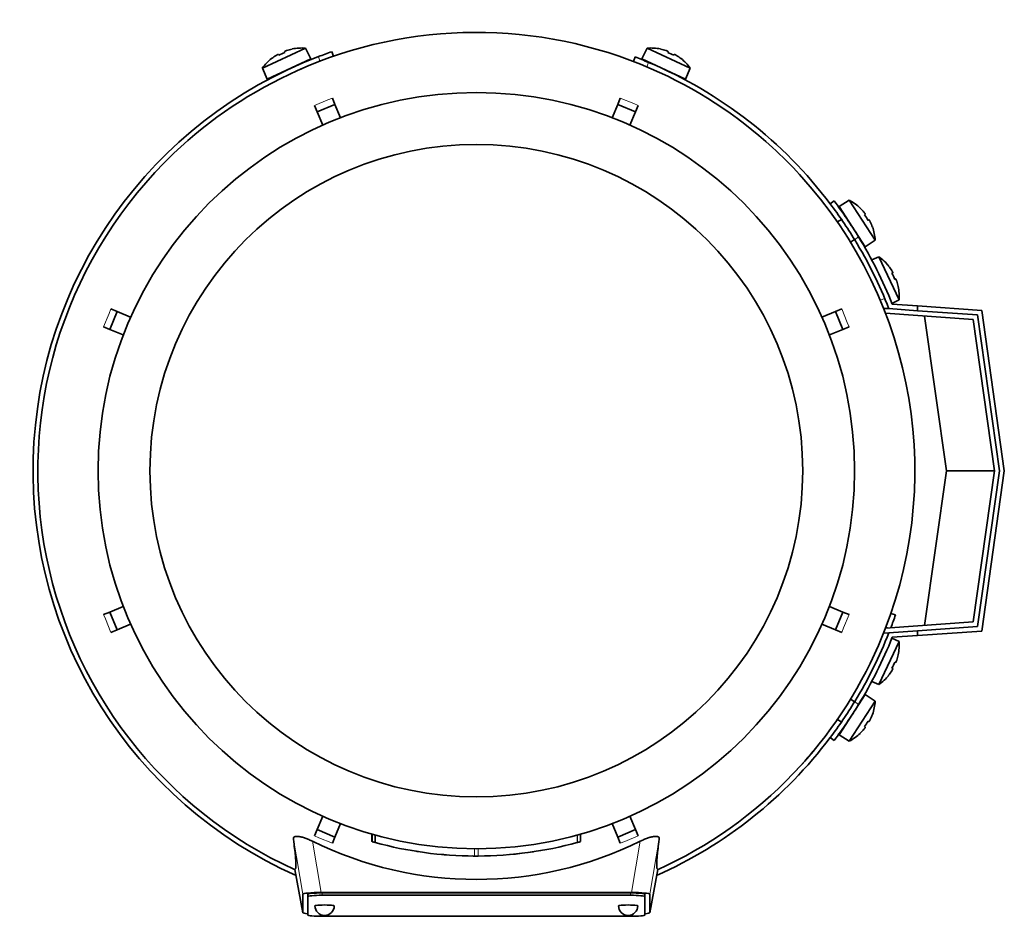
# Model space of a CAD drawing. Header units: millimetres. Extents: x 166 to 762, y -1995 to 1707.
# Tile 1 of 20: x 167 to 372, y -1995 to -1809. Entities that reach past the tile are written whole.
import ezdxf

# ---------------------------------------------------------------- set-up
doc = ezdxf.new("R2010")
doc.units = ezdxf.units.MM
for name, color, linetype in [('LOW_134-9', 7, 'Continuous'), ('M5X8_UNI7687', 7, 'Continuous'), ('VSI134_DIFFUSORE', 7, 'Continuous'), ('VSI134_FILTRO_A', 7, 'Continuous'), ('VSI134_FILTRO_B', 7, 'Continuous'), ('VSI134_TERMINALE', 7, 'Continuous'), ('VSI134_TESTATA', 7, 'Continuous')]:
    doc.layers.add(name, color=color, linetype=linetype)

# ---------------------------------------------------------------- blocks, each defined once
blk = doc.blocks.new('SE2')
at = {"layer": 'LOW_134-9', "color": 7, "linetype": 'Continuous', "lineweight": 35}
for p, q in [((346.64, -1868.9), (347.64, -1868.96)), ((365.15, -1871.19), (346.93, -1869.92)), ((369.56, -1902.6), (365.15, -1871.19)), ((365.15, -1934.01), (369.56, -1902.6)), ((346.93, -1935.29), (365.15, -1934.01)), ((347.64, -1936.24), (346.64, -1936.31))]:
    blk.add_line(p, q, dxfattribs=at)
at = {"layer": 'M5X8_UNI7687', "color": 7, "linetype": 'Continuous', "lineweight": 35}
for p, q in [((217.6, -1819.04), (226.54, -1814.87)), ((220.92, -1816.17), (221.02, -1816.34)), ((222.2, -1815.57), (222.27, -1815.76)), ((223.76, -1815.06), (223.77, -1815.04)), ((227.66, -1817.11), (226.54, -1814.87)), ((297.47, -1814.87), (296.35, -1817.11)), ((297.47, -1814.87), (306.41, -1819.04)), ((300.24, -1815.04), (300.25, -1815.06)), ((301.81, -1815.57), (301.74, -1815.76)), ((303.09, -1816.17), (302.99, -1816.34)), ((227.66, -1817.11), (218.59, -1821.33)), ((219.51, -1817.02), (219.53, -1817.04)), ((305.42, -1821.33), (296.35, -1817.11)), ((304.5, -1817.02), (304.48, -1817.04)), ((217.6, -1819.04), (218.59, -1821.33)), ((305.42, -1821.33), (306.41, -1819.04)), ((339.41, -1846.45), (337.28, -1847.76)), ((344.78, -1854.72), (339.41, -1846.45)), ((337.28, -1847.76), (342.73, -1856.14)), ((341.66, -1848.09), (341.67, -1848.06)), ((337.77, -1850.42), (336.93, -1850.96)), ((342.72, -1849.34), (342.56, -1849.46)), ((343.49, -1850.53), (343.31, -1850.63)), ((344.21, -1852), (344.23, -1852)), ((339.66, -1855.16), (340.5, -1854.61)), ((342.73, -1856.14), (344.78, -1854.72)), ((345.57, -1858.2), (344.07, -1858.85)), ((345.57, -1858.2), (349.74, -1867.13)), ((347.58, -1860.1), (347.57, -1860.13)), ((348.44, -1861.51), (348.26, -1861.61)), ((349.04, -1862.8), (348.85, -1862.87)), ((349.57, -1864.36), (349.54, -1864.36)), ((348.27, -1867.86), (349.74, -1867.13)), ((349.74, -1938.07), (345.57, -1947.01)), ((349.74, -1938.07), (348.27, -1937.34)), ((349.57, -1940.84), (349.54, -1940.85)), ((349.04, -1942.4), (348.85, -1942.33)), ((347.58, -1945.1), (347.57, -1945.08)), ((348.44, -1943.69), (348.26, -1943.59)), ((344.07, -1946.36), (345.57, -1947.01)), ((342.73, -1949.06), (337.28, -1957.45)), ((344.78, -1950.48), (342.73, -1949.06)), ((339.41, -1958.75), (344.78, -1950.48)), ((340.5, -1950.59), (339.59, -1950)), ((344.21, -1953.2), (344.23, -1953.2)), ((336.89, -1954.21), (337.77, -1954.79)), ((343.49, -1954.67), (343.31, -1954.58)), ((337.28, -1957.45), (339.41, -1958.75)), ((341.66, -1957.12), (341.67, -1957.14)), ((342.72, -1955.86), (342.56, -1955.74))]:
    blk.add_line(p, q, dxfattribs=at)
for centre, radius, start, end in [((225.74, -1824.84), 10, 85.4586, 101.4084), ((298.27, -1824.84), 10, 78.5916, 94.5414), ((225.74, -1824.84), 10, 128.5916, 144.5414), ((226.05, -1818.41), 0.5, 115, 138.8118), ((297.96, -1818.41), 0.5, 41.1882, 65), ((298.27, -1824.84), 10, 35.4586, 51.4084), ((220.62, -1820.94), 0.5, 91.1882, 115), ((303.39, -1820.94), 0.5, 65, 88.8118), ((334.8, -1855.33), 10, 46.5916, 62.5414), ((337.95, -1849.71), 0.5, 9.1315, 33), ((334.8, -1855.33), 10, 3.4586, 19.4084), ((341.22, -1854.74), 0.5, 33, 56.6899), ((339.77, -1866.34), 10, 38.5916, 54.5414), ((339.77, -1866.34), 10, 355.4586, 11.4084), ((339.77, -1938.86), 10, 348.5916, 4.5414), ((339.77, -1938.86), 10, 305.4586, 321.4084), ((341.22, -1950.47), 0.5, 303.3101, 327), ((334.8, -1949.88), 10, 340.5916, 356.5414), ((337.95, -1955.5), 0.5, 327, 349.9069), ((334.8, -1949.88), 10, 297.4586, 313.4084)]:
    blk.add_arc(centre, radius, start, end, dxfattribs=at)
for centre, major_axis, ratio, start_param, end_param in [((225.74, -1824.83), (-9.06, -4.23), 0.996195, 4.833518, 4.948078), ((224.81, -1822.84), (8.39, 3.91), 0.811251, 1.49595, 1.645642), ((225.74, -1824.83), (9.06, 4.23), 0.996195, 1.335108, 1.449667), ((298.27, -1824.83), (-9.06, 4.23), 0.996195, 4.833518, 4.948078), ((299.2, -1822.84), (8.39, -3.91), 0.811251, 1.49595, 1.645642), ((298.27, -1824.83), (9.06, -4.23), 0.996195, 1.335108, 1.449667), ((334.81, -1855.32), (-5.45, 8.39), 0.996195, 4.833518, 4.948078), ((336.65, -1854.12), (5.04, -7.77), 0.811251, 1.49595, 1.645642), ((334.81, -1855.32), (5.45, -8.39), 0.996195, 1.335108, 1.449667), ((339.78, -1866.34), (-4.23, 9.06), 0.996195, 4.833518, 4.948078), ((341.77, -1865.41), (3.91, -8.39), 0.811251, 1.49595, 1.645642), ((339.78, -1866.34), (4.23, -9.06), 0.996195, 1.335108, 1.449667), ((339.78, -1938.87), (4.23, 9.06), 0.996195, 4.833518, 4.948078), ((341.77, -1939.8), (-3.91, -8.39), 0.811251, 1.49595, 1.645642), ((339.78, -1938.87), (-4.23, -9.06), 0.996195, 1.335108, 1.449667), ((334.81, -1949.88), (5.45, 8.39), 0.996195, 4.833518, 4.948078), ((336.65, -1951.08), (-5.04, -7.77), 0.811251, 1.49595, 1.645642), ((334.81, -1949.88), (-5.45, -8.39), 0.996195, 1.335108, 1.449667)]:
    blk.add_ellipse(centre, major_axis=major_axis, ratio=ratio, start_param=start_param, end_param=end_param, dxfattribs=at)
for points in [[(220.92, -1816.17), (220.92, -1816.17), (220.91, -1816.16), (220.9, -1816.16), (220.89, -1816.16), (220.87, -1816.17), (220.85, -1816.17), (220.83, -1816.18), (220.8, -1816.19), (220.77, -1816.21), (220.74, -1816.22), (220.7, -1816.24), (220.67, -1816.26), (220.63, -1816.28), (220.59, -1816.3), (220.55, -1816.33), (220.51, -1816.35), (220.48, -1816.37), (220.47, -1816.38)], [(222.66, -1815.36), (222.64, -1815.36), (222.61, -1815.37), (222.56, -1815.39), (222.52, -1815.4), (222.48, -1815.42), (222.44, -1815.44), (222.4, -1815.45), (222.36, -1815.47), (222.33, -1815.48), (222.3, -1815.5), (222.27, -1815.51), (222.25, -1815.52), (222.23, -1815.53), (222.22, -1815.54), (222.21, -1815.55), (222.2, -1815.56), (222.2, -1815.57), (222.2, -1815.57)], [(301.81, -1815.57), (301.81, -1815.57), (301.81, -1815.56), (301.8, -1815.55), (301.79, -1815.54), (301.78, -1815.53), (301.76, -1815.52), (301.74, -1815.51), (301.71, -1815.5), (301.68, -1815.48), (301.65, -1815.47), (301.61, -1815.45), (301.57, -1815.44), (301.53, -1815.42), (301.49, -1815.4), (301.45, -1815.39), (301.41, -1815.37), (301.37, -1815.36), (301.36, -1815.36)], [(303.55, -1816.38), (303.53, -1816.37), (303.5, -1816.35), (303.46, -1816.33), (303.42, -1816.3), (303.38, -1816.28), (303.34, -1816.26), (303.31, -1816.24), (303.27, -1816.22), (303.24, -1816.21), (303.21, -1816.19), (303.18, -1816.18), (303.16, -1816.17), (303.14, -1816.17), (303.12, -1816.16), (303.11, -1816.16), (303.1, -1816.16), (303.1, -1816.17), (303.09, -1816.17)], [(342.72, -1849.34), (342.72, -1849.34), (342.72, -1849.33), (342.72, -1849.32), (342.72, -1849.31), (342.71, -1849.3), (342.7, -1849.28), (342.69, -1849.26), (342.68, -1849.23), (342.66, -1849.2), (342.64, -1849.17), (342.62, -1849.14), (342.59, -1849.1), (342.57, -1849.07), (342.54, -1849.03), (342.51, -1849), (342.48, -1848.96), (342.46, -1848.93), (342.45, -1848.92)], [(343.76, -1850.95), (343.76, -1850.93), (343.74, -1850.9), (343.72, -1850.86), (343.7, -1850.82), (343.68, -1850.78), (343.66, -1850.74), (343.63, -1850.71), (343.61, -1850.67), (343.59, -1850.64), (343.58, -1850.61), (343.56, -1850.59), (343.54, -1850.57), (343.53, -1850.55), (343.52, -1850.54), (343.51, -1850.53), (343.5, -1850.53), (343.49, -1850.53), (343.49, -1850.53)], [(348.44, -1861.51), (348.44, -1861.51), (348.44, -1861.51), (348.45, -1861.5), (348.44, -1861.49), (348.44, -1861.47), (348.43, -1861.45), (348.43, -1861.43), (348.41, -1861.4), (348.4, -1861.37), (348.38, -1861.34), (348.37, -1861.3), (348.35, -1861.26), (348.33, -1861.23), (348.3, -1861.19), (348.28, -1861.15), (348.26, -1861.11), (348.24, -1861.08), (348.23, -1861.06)], [(349.25, -1863.25), (349.25, -1863.24), (349.23, -1863.2), (349.22, -1863.16), (349.2, -1863.11), (349.19, -1863.07), (349.17, -1863.03), (349.16, -1862.99), (349.14, -1862.96), (349.13, -1862.92), (349.11, -1862.89), (349.1, -1862.87), (349.08, -1862.84), (349.07, -1862.83), (349.06, -1862.81), (349.05, -1862.81), (349.05, -1862.8), (349.04, -1862.8), (349.04, -1862.8)], [(349.04, -1942.4), (349.04, -1942.4), (349.05, -1942.4), (349.05, -1942.4), (349.06, -1942.39), (349.07, -1942.38), (349.08, -1942.36), (349.1, -1942.34), (349.11, -1942.31), (349.13, -1942.28), (349.14, -1942.25), (349.16, -1942.21), (349.17, -1942.17), (349.19, -1942.13), (349.2, -1942.09), (349.22, -1942.05), (349.23, -1942), (349.25, -1941.97), (349.25, -1941.95)], [(348.23, -1944.14), (348.24, -1944.13), (348.26, -1944.1), (348.28, -1944.06), (348.3, -1944.02), (348.33, -1943.98), (348.35, -1943.94), (348.37, -1943.9), (348.38, -1943.87), (348.4, -1943.83), (348.41, -1943.8), (348.43, -1943.78), (348.43, -1943.75), (348.44, -1943.73), (348.44, -1943.72), (348.45, -1943.7), (348.44, -1943.7), (348.44, -1943.69), (348.44, -1943.69)], [(343.49, -1954.67), (343.49, -1954.67), (343.5, -1954.68), (343.51, -1954.67), (343.52, -1954.66), (343.53, -1954.65), (343.54, -1954.64), (343.56, -1954.62), (343.58, -1954.59), (343.59, -1954.56), (343.61, -1954.53), (343.63, -1954.5), (343.66, -1954.46), (343.68, -1954.42), (343.7, -1954.39), (343.72, -1954.35), (343.74, -1954.3), (343.76, -1954.27), (343.76, -1954.26)], [(342.45, -1956.28), (342.46, -1956.27), (342.48, -1956.24), (342.51, -1956.21), (342.54, -1956.17), (342.57, -1956.13), (342.59, -1956.1), (342.62, -1956.07), (342.64, -1956.03), (342.66, -1956), (342.68, -1955.97), (342.69, -1955.95), (342.7, -1955.93), (342.71, -1955.91), (342.72, -1955.89), (342.72, -1955.88), (342.72, -1955.87), (342.72, -1955.87), (342.72, -1955.86)]]:
    blk.add_open_spline(points, degree=3, dxfattribs=at)
at = {"layer": 'VSI134_DIFFUSORE', "color": 7, "linetype": 'Continuous', "lineweight": 35}
for start, end in [(333.515, 336.5043), (316.2931, 320.745)]:
    blk.add_arc((262.01, -1902.6), 91, start, end, dxfattribs=at)
at = {"layer": 'VSI134_FILTRO_A', "color": 7, "linetype": 'Continuous', "lineweight": 35}
for p, q in [((232.38, -1816.56), (232.05, -1815.61)), ((348.99, -1932.55), (348.05, -1932.23))]:
    blk.add_line(p, q, dxfattribs=at)
at = {"layer": 'VSI134_FILTRO_A', "color": 4, "linetype": 'Continuous', "lineweight": 9}
for p, q in [((229.56, -1817.58), (229.23, -1816.64)), ((347.58, -1935.24), (347.02, -1935.05))]:
    blk.add_line(p, q, dxfattribs=at)
at = {"layer": 'VSI134_FILTRO_A', "color": 7, "linetype": 'Continuous', "lineweight": 35}
for start, end in [(109, 110.8687), (110.8687, 246.0068), (339.2424, 341), (293.9932, 322.9759)]:
    blk.add_arc((262.01, -1902.6), 92, start, end, dxfattribs=at)
at = {"layer": 'VSI134_FILTRO_B', "color": 7, "linetype": 'Continuous', "lineweight": 35}
blk.add_line((294.98, -1816.71), (294.62, -1817.65), dxfattribs=at)
at = {"layer": 'VSI134_FILTRO_B', "color": 4, "linetype": 'Continuous', "lineweight": 9}
for p, q in [((297.76, -1817.83), (297.4, -1818.77)), ((345.84, -1867.21), (346.77, -1866.85))]:
    blk.add_line(p, q, dxfattribs=at)
at = {"layer": 'VSI134_FILTRO_B', "color": 7, "linetype": 'Continuous', "lineweight": 35}
for start, end in [(67.1313, 69), (37.0241, 67.1313)]:
    blk.add_arc((262.01, -1902.6), 92, start, end, dxfattribs=at)
at = {"layer": 'VSI134_TERMINALE', "color": 7, "linetype": 'Continuous', "lineweight": 35}
for p, q in [((336.26, -1846.6), (335.46, -1847.2)), ((347.64, -1868.96), (353.56, -1869.38)), ((348.33, -1868.01), (353.56, -1868.38)), ((353.56, -1868.38), (366.9, -1869.31)), ((353.56, -1868.38), (353.56, -1869.38)), ((366.02, -1870.25), (353.56, -1869.38)), ((366.9, -1869.31), (371.58, -1902.6)), ((359.56, -1902.6), (355.05, -1870.49)), ((370.57, -1902.6), (366.02, -1870.25)), ((355.05, -1934.72), (359.56, -1902.6)), ((359.56, -1902.6), (369.56, -1902.6)), ((366.02, -1934.95), (370.57, -1902.6)), ((371.58, -1902.6), (366.9, -1935.89)), ((353.56, -1935.82), (366.02, -1934.95)), ((347.64, -1936.24), (353.56, -1935.82)), ((348.33, -1937.19), (353.56, -1936.83)), ((353.56, -1935.82), (353.56, -1936.83)), ((366.9, -1935.89), (353.56, -1936.83)), ((335.46, -1958), (336.26, -1958.6))]:
    blk.add_line(p, q, dxfattribs=at)
at = {"layer": 'VSI134_TERMINALE', "color": 4, "linetype": 'Continuous', "lineweight": 9}
for p, q in [((341.33, -1854.05), (340.52, -1854.66)), ((340.52, -1950.55), (341.33, -1951.15))]:
    blk.add_line(p, q, dxfattribs=at)
at = {"layer": 'VSI134_TERMINALE', "color": 7, "linetype": 'Continuous', "lineweight": 35}
for radius, start, end in [(92, 31.4101, 37.0241), (93, 31.4706, 37.0241), (92, 21.4458, 31.4101), (93, 21.8355, 31.4706), (92, 328.5899, 338.5542), (93, 328.5294, 338.1645), (92, 322.9759, 328.5899), (93, 322.9759, 328.5294)]:
    blk.add_arc((262.01, -1902.6), radius, start, end, dxfattribs=at)
at = {"layer": 'VSI134_TESTATA', "color": 7, "linetype": 'Continuous', "lineweight": 35}
for p, q in [((225.73, -1819.15), (224.91, -1819.51)), ((228.97, -1828.07), (228.43, -1826.77)), ((228.97, -1828.07), (232.66, -1826.54)), ((232.13, -1825.24), (232.66, -1826.54)), ((232.66, -1826.54), (233.82, -1829.34)), ((290.19, -1829.34), (291.35, -1826.54)), ((291.35, -1826.54), (291.88, -1825.24)), ((291.35, -1826.54), (295.04, -1828.07)), ((295.58, -1826.77), (295.04, -1828.07)), ((230.13, -1830.87), (228.97, -1828.07)), ((295.04, -1828.07), (293.88, -1830.87)), ((185.94, -1873.26), (187.47, -1869.57)), ((186.17, -1869.03), (187.47, -1869.57)), ((187.47, -1869.57), (190.27, -1870.72)), ((333.74, -1870.72), (336.54, -1869.57)), ((336.54, -1869.57), (337.84, -1869.03)), ((336.54, -1869.57), (338.07, -1873.26)), ((185.94, -1873.26), (184.64, -1872.72)), ((188.74, -1874.42), (185.94, -1873.26)), ((338.07, -1873.26), (335.27, -1874.42)), ((339.37, -1872.72), (338.07, -1873.26)), ((185.94, -1931.94), (188.74, -1930.79)), ((335.27, -1930.79), (338.07, -1931.94)), ((184.64, -1932.48), (185.94, -1931.94)), ((187.47, -1935.64), (185.94, -1931.94)), ((338.07, -1931.94), (336.54, -1935.64)), ((338.07, -1931.94), (339.37, -1932.48)), ((190.27, -1934.48), (187.47, -1935.64)), ((336.54, -1935.64), (333.74, -1934.48)), ((187.47, -1935.64), (186.17, -1936.18)), ((337.84, -1936.18), (336.54, -1935.64)), ((339.72, -1949.95), (339.6, -1949.98)), ((336.87, -1954.34), (336.84, -1954.18)), ((228.97, -1977.13), (230.13, -1974.34)), ((233.82, -1975.87), (232.66, -1978.66)), ((291.35, -1978.66), (290.19, -1975.87)), ((293.88, -1974.34), (295.04, -1977.13)), ((228.43, -1978.43), (228.97, -1977.13)), ((232.66, -1978.66), (228.97, -1977.13)), ((295.04, -1977.13), (291.35, -1978.66)), ((295.04, -1977.13), (295.58, -1978.43)), ((232.66, -1978.66), (232.13, -1979.96)), ((240.35, -1978.06), (240.35, -1979.62)), ((240.39, -1978.07), (240.39, -1979.63)), ((241.02, -1978.24), (241.02, -1979.8)), ((282.96, -1979.81), (283.01, -1979.8)), ((283.64, -1979.62), (283.64, -1978.06)), ((283.65, -1979.62), (283.65, -1978.06)), ((291.88, -1979.96), (291.35, -1978.66)), ((249.99, -1981.69), (250, -1981.7)), ((256.07, -1982.38), (256.07, -1982.38)), ((268, -1982.38), (268, -1982.38)), ((224.36, -1985.38), (226.01, -1994.37)), ((298, -1994.37), (299.65, -1985.38)), ((229.83, -1990.18), (294.19, -1990.18)), ((294.01, -1990.26), (230.01, -1990.26)), ((226.01, -1994.36), (226.01, -1990.53)), ((227.01, -1991.02), (227.01, -1990.53)), ((227.01, -1991.02), (227.01, -1994.86)), ((294.01, -1990.76), (230.01, -1990.76)), ((297.01, -1991.02), (297.01, -1990.53)), ((297.01, -1994.86), (297.01, -1991.02)), ((298.01, -1990.53), (298.01, -1994.36)), ((230.01, -1995.12), (294.01, -1995.12))]:
    blk.add_line(p, q, dxfattribs=at)
at = {"layer": 'VSI134_TESTATA', "color": 4, "linetype": 'Continuous', "lineweight": 9}
for p, q in [((231.21, -1825.62), (228.43, -1826.77)), ((231.21, -1825.62), (232.13, -1825.24)), ((294.67, -1826.39), (291.88, -1825.24)), ((294.67, -1826.39), (295.58, -1826.77)), ((185.8, -1869.94), (186.17, -1869.03)), ((338.99, -1871.81), (337.84, -1869.03)), ((185.8, -1869.94), (184.64, -1872.72)), ((338.99, -1871.81), (339.37, -1872.72)), ((185.02, -1933.39), (184.64, -1932.48)), ((338.21, -1935.26), (339.37, -1932.48)), ((185.02, -1933.39), (186.17, -1936.18)), ((338.21, -1935.26), (337.84, -1936.18)), ((226.01, -1990.53), (224.04, -1979.08)), ((229.83, -1990.18), (228, -1979.55)), ((229.34, -1978.81), (228.43, -1978.43)), ((229.34, -1978.81), (232.13, -1979.96)), ((240.4, -1979.63), (240.4, -1978.07)), ((282.96, -1979.81), (282.96, -1978.25)), ((283.01, -1979.8), (283.01, -1978.24)), ((283.64, -1979.62), (283.64, -1978.06)), ((292.8, -1979.58), (291.88, -1979.96)), ((292.8, -1979.58), (295.58, -1978.43)), ((296.01, -1979.55), (294.19, -1990.18)), ((299.97, -1979.08), (298.01, -1990.53)), ((261.65, -1982.6), (261.65, -1981.1)), ((262.36, -1982.6), (262.36, -1981.1)), ((224.36, -1985.37), (226.01, -1994.36)), ((298.01, -1994.36), (299.65, -1985.37)), ((230.01, -1990.76), (230.01, -1990.26)), ((294.01, -1990.76), (294.01, -1990.26))]:
    blk.add_line(p, q, dxfattribs=at)
at = {"layer": 'VSI134_TESTATA', "color": 7, "linetype": 'Continuous', "lineweight": 35}
for radius in [78.5, 67.74]:
    blk.add_circle((262.01, -1902.6), radius, dxfattribs=at)
for centre, radius, start, end in [((262.01, -1902.6), 91, 66.5051, 114.0561), ((262.01, -1902.6), 91, 114.0561, 133.594), ((262.01, -1902.6), 91, 47.4949, 66.5051), ((262.01, -1902.6), 91, 133.594, 245.5753), ((262.01, -1902.6), 91, 42.5051, 47.4949), ((262.01, -1902.6), 91, 336.505, 42.5051), ((262.01, -1902.6), 91, 316.4064, 336.505), ((262.01, -1902.6), 91, 294.4247, 316.2931), ((262.01, -1910.43), 77.03, 243.8059, 296.1941), ((262.01, -1902.6), 80, 254.3278, 254.3303), ((260.9, -1906.62), 75.83, 254.3174, 254.8013), ((262, -1902.62), 79.99, 254.7875, 269.7463), ((262.01, -1902.6), 80, 270.2544, 285.1819), ((262.01, -1902.6), 80, 285.1934, 285.3228), ((264.13, -1910.3), 72.02, 285.1964, 285.7129), ((262.01, -1902.6), 80, 261.0009, 261.3628), ((262.02, -1902.69), 79.91, 275.1156, 278.5117), ((262.01, -1902.6), 80, 264.8308, 265.4118), ((262.02, -1900.78), 81.82, 269.4577, 269.6802), ((262.01, -1902.6), 80, 269.745, 270.2544), ((230.51, -1992.94), 2, 180, 270), ((230.51, -1992.94), 2, 270, 0), ((293.51, -1992.94), 2, 180, 270), ((293.51, -1992.94), 2, 270, 0)]:
    blk.add_arc(centre, radius, start, end, dxfattribs=at)
for centre, major_axis, ratio, start_param, end_param in [((230.07, -1990.55), (4.06, -0.02), 0.091176, 1.630723, 3.142092), ((230.01, -1990.53), (3, 0), 0.087156, 1.570796, 3.141593), ((294.01, -1990.53), (3, 0), 0.087156, 0, 1.570796), ((293.94, -1990.55), (-4.06, -0.02), 0.091176, 3.141094, 4.652463), ((230.01, -1991.02), (3, 0), 0.087156, 1.570796, 3.141593), ((294.01, -1991.02), (3, 0), 0.087156, 0, 1.570796), ((230.07, -1994.34), (4.06, 0.02), 0.091176, 3.141095, 3.858067), ((230.51, -1992.94), (2, 0), 0.087156, 0, 3.141593), ((293.51, -1992.94), (2, 0), 0.087156, 0, 3.141593), ((293.94, -1994.34), (-4.06, 0.02), 0.091176, 2.425118, 3.142091), ((230.01, -1994.86), (-3, 0), 0.087156, 0, 1.570796), ((294.01, -1994.86), (-3, 0), 0.087156, 1.570796, 3.141593)]:
    blk.add_ellipse(centre, major_axis=major_axis, ratio=ratio, start_param=start_param, end_param=end_param, dxfattribs=at)
for points, knots in [([(224.04, -1979.08), (224.03, -1978.99), (224.04, -1978.9), (224.1, -1978.75), (224.16, -1978.68), (224.33, -1978.58), (224.45, -1978.54), (224.74, -1978.51), (224.91, -1978.51), (225.21, -1978.55), (225.31, -1978.57), (225.53, -1978.61), (225.65, -1978.64), (225.88, -1978.7), (226.01, -1978.74), (226.25, -1978.81), (226.38, -1978.86), (226.75, -1978.99), (227, -1979.09), (227.51, -1979.31), (227.76, -1979.43), (228, -1979.55)], [0, 0, 0, 0, 0.125, 0.125, 0.25, 0.25, 0.375, 0.375, 0.5, 0.5, 0.5625, 0.5625, 0.625, 0.625, 0.6875, 0.6875, 0.75, 0.75, 0.875, 0.875, 1, 1, 1, 1]), ([(224.36, -1985.37), (224.39, -1985.35), (224.42, -1985.33), (224.47, -1985.26), (224.5, -1985.2), (224.54, -1985.04), (224.55, -1984.94), (224.57, -1984.67), (224.57, -1984.5), (224.56, -1983.89), (224.53, -1983.32), (224.37, -1981.66), (224.24, -1980.59), (224.04, -1979.08)], [0, 0, 0, 0, 0.125, 0.125, 0.25, 0.25, 0.375, 0.375, 0.5, 0.5, 0.75, 0.75, 1, 1, 1, 1]), ([(296.01, -1979.55), (296.25, -1979.43), (296.5, -1979.31), (297, -1979.1), (297.26, -1978.99), (297.76, -1978.81), (298, -1978.73), (298.48, -1978.61), (298.7, -1978.56), (298.99, -1978.53), (299.09, -1978.52), (299.26, -1978.51), (299.34, -1978.52), (299.56, -1978.54), (299.68, -1978.58), (299.85, -1978.68), (299.91, -1978.75), (299.97, -1978.9), (299.98, -1978.99), (299.97, -1979.08)], [0, 0, 0, 0, 0.125, 0.125, 0.25, 0.25, 0.375, 0.375, 0.5, 0.5, 0.5625, 0.5625, 0.625, 0.625, 0.75, 0.75, 0.875, 0.875, 1, 1, 1, 1]), ([(299.97, -1979.08), (299.77, -1980.58), (299.64, -1981.66), (299.52, -1982.9), (299.49, -1983.25), (299.45, -1983.85), (299.44, -1984.1), (299.44, -1984.5), (299.44, -1984.67), (299.46, -1984.94), (299.48, -1985.04), (299.51, -1985.2), (299.54, -1985.26), (299.59, -1985.33), (299.62, -1985.35), (299.65, -1985.37)], [0, 0, 0, 0, 0.25, 0.25, 0.375, 0.375, 0.5, 0.5, 0.625, 0.625, 0.75, 0.75, 0.875, 0.875, 1, 1, 1, 1])]:
    blk.add_open_spline(points, degree=3, knots=knots, dxfattribs=at)
blk.add_open_spline([(255.79, -1982.36), (255.67, -1982.35), (255.61, -1982.35), (255.61, -1982.35)], degree=3, dxfattribs=at)

msp = doc.modelspace()

# ---------------------------------------------------------------- block references
msp.add_blockref('SE2', (0, 0))

doc.saveas('drawing.dxf')
